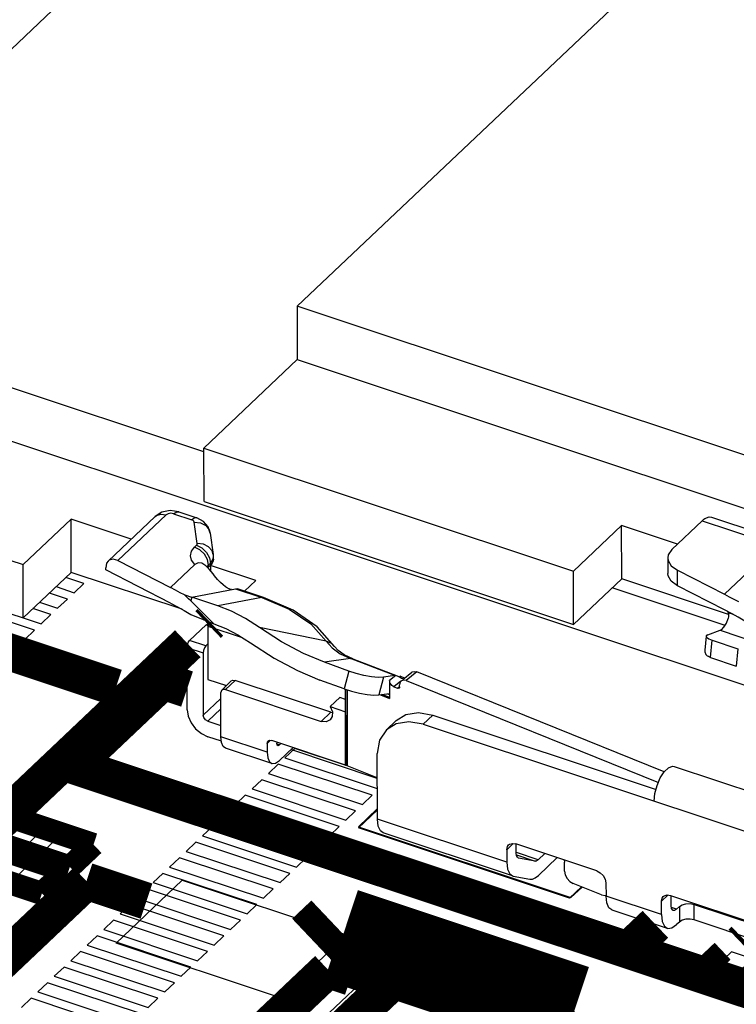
# Model space of a CAD drawing. Extents: x 0 to 1189, y 0 to 841.
# Tile 237 of 256: x 582.23 to 586.9, y 558.97 to 565.38. Entities that reach past the tile are written whole.
import ezdxf

# ---------------------------------------------------------------- set-up
doc = ezdxf.new("R2010")
doc.units = 0
doc.header["$LTSCALE"] = 65.395
doc.layers.get('0').update_dxf_attribs({"linetype": 'CONTINUOUS'})

msp = doc.modelspace()

# ---------------------------------------------------------------- linework, layer by layer
at = {"color": 7, "linetype": 'Continuous'}
for p, q in [((580.4539, 563.556), (591.6829, 574.1982)), ((584.0394, 563.5141), (595.2684, 574.1563)), ((583.4323, 562.5651), (580.4539, 563.556)), ((584.0394, 563.5141), (584.0402, 563.1668)), ((591.8623, 560.9114), (584.0394, 563.5141)), ((580.4547, 563.2087), (587.99, 560.7016)), ((584.0402, 563.1668), (583.4322, 562.5907)), ((584.0402, 563.1668), (591.863, 560.5641)), ((579.8467, 562.6325), (582.2538, 561.8317)), ((583.433, 562.2434), (583.4322, 562.5907)), ((583.4322, 562.5907), (585.8393, 561.7898)), ((579.8475, 562.2852), (582.2545, 561.4844)), ((583.433, 562.2434), (585.84, 561.4425)), ((583.2677, 562.1756), (583.2116, 562.1836)), ((583.2677, 562.1756), (583.3858, 562.1362)), ((582.5667, 562.1282), (582.2538, 561.8317)), ((582.5674, 561.7809), (582.5667, 562.1282)), ((582.9588, 561.9978), (582.5667, 562.1282)), ((582.808, 561.8549), (583.1143, 562.1452)), ((582.8714, 561.8573), (583.1863, 562.1558)), ((583.2343, 562.1627), (583.3525, 562.1234)), ((583.361, 562.1194), (583.3525, 562.1234)), ((583.3889, 561.9695), (583.3695, 562.1081)), ((586.4797, 561.9304), (586.6767, 562.117)), ((586.6767, 562.117), (587.1581, 561.9568)), ((586.6938, 562.1308), (586.723, 562.1421)), ((586.723, 562.1421), (586.7378, 562.1404)), ((586.7378, 562.1405), (587.2192, 561.9803)), ((586.1522, 562.0864), (585.8393, 561.7898)), ((586.1529, 561.7391), (586.1522, 562.0864)), ((586.5165, 561.9652), (586.1522, 562.0864)), ((582.9478, 560.9763), (579.9277, 561.9811)), ((583.4737, 562.0358), (583.493, 561.8973)), ((583.3841, 561.9579), (583.371, 561.9456)), ((583.493, 561.8973), (583.4857, 561.9204)), ((586.8222, 561.6385), (587.1581, 561.9568)), ((582.8714, 561.8573), (583.2147, 561.6819)), ((583.4615, 561.8287), (583.4545, 561.8642)), ((583.4676, 561.8766), (583.4745, 561.8411)), ((583.4931, 561.8569), (583.4866, 561.8412)), ((583.4937, 561.892), (583.493, 561.8973)), ((583.493, 561.8714), (583.4942, 561.8814)), ((583.4942, 561.8669), (583.4931, 561.8569)), ((583.4942, 561.867), (583.4942, 561.8814)), ((586.4527, 561.8749), (586.4529, 561.7736)), ((582.2545, 561.4844), (582.2538, 561.8317)), ((582.5674, 561.7809), (582.2545, 561.4844)), ((583.2893, 561.5408), (582.5674, 561.7809)), ((582.7923, 561.7965), (582.7923, 561.8109)), ((583.215, 561.5806), (582.7923, 561.7965)), ((583.3737, 561.8325), (583.2147, 561.6819)), ((583.444, 561.8239), (583.4435, 561.8243)), ((583.4664, 561.8013), (583.444, 561.8239)), ((583.4543, 561.8174), (583.4615, 561.8287)), ((583.4615, 561.8142), (583.458, 561.8097)), ((583.4615, 561.8287), (583.4745, 561.8411)), ((583.4615, 561.8142), (583.4615, 561.8287)), ((583.4745, 561.8266), (583.4615, 561.8142)), ((583.4916, 561.7709), (583.4664, 561.8013)), ((583.7702, 561.7278), (583.4744, 561.8262)), ((583.4866, 561.8412), (583.4745, 561.8266)), ((583.4745, 561.8411), (583.4745, 561.8266)), ((583.4748, 561.8266), (583.4749, 561.7911)), ((585.84, 561.4425), (585.8393, 561.7898)), ((586.4752, 561.8243), (586.5156, 561.7951)), ((586.5158, 561.6938), (586.5156, 561.7951)), ((586.5156, 561.7951), (586.8222, 561.6385)), ((583.5013, 561.7586), (583.4916, 561.7709)), ((583.6972, 561.6586), (583.7702, 561.7278)), ((586.1529, 561.7391), (585.84, 561.4425)), ((586.8488, 561.5076), (586.1529, 561.7391)), ((583.3524, 561.6198), (583.638, 561.6748)), ((583.638, 561.6748), (583.8087, 561.618)), ((583.638, 561.6748), (583.6506, 561.674)), ((583.8211, 561.6174), (583.6505, 561.6741)), ((586.8262, 561.4359), (586.0911, 561.6805)), ((586.8224, 561.5372), (586.5158, 561.6938)), ((583.3069, 561.6352), (583.352, 561.6196)), ((583.3524, 561.6198), (583.3469, 561.5949)), ((583.4968, 561.4461), (583.3469, 561.5949)), ((583.5231, 561.563), (583.3524, 561.6198)), ((583.8087, 561.618), (583.5231, 561.563)), ((583.8211, 561.6174), (583.8087, 561.618)), ((586.8678, 561.5135), (586.8224, 561.5372)), ((586.8423, 561.529), (586.8468, 561.5174)), ((583.3471, 561.5069), (583.4968, 561.4461)), ((586.8491, 561.4931), (586.8466, 561.4806)), ((586.8813, 561.506), (586.8468, 561.5174)), ((583.3391, 561.3371), (583.4464, 561.4388)), ((583.4464, 561.4388), (583.4585, 561.4348)), ((583.4573, 561.4313), (583.4801, 561.4529)), ((583.4573, 561.4313), (583.458, 561.084)), ((583.4573, 561.4313), (583.6806, 561.3569)), ((583.4575, 561.4431), (583.4666, 561.4401)), ((583.9382, 561.3296), (583.7938, 561.4223)), ((584.2285, 561.3337), (583.7938, 561.4223)), ((586.713, 561.3744), (586.7943, 561.4036)), ((586.7943, 561.4036), (587.0429, 561.3209)), ((586.8019, 561.4074), (586.8189, 561.4241)), ((583.4444, 561.3021), (583.3391, 561.3371)), ((584.2285, 561.3337), (584.2666, 561.2897)), ((586.7031, 561.3654), (586.6943, 561.2753)), ((586.7308, 561.2272), (586.7416, 561.3389)), ((586.7416, 561.3389), (586.9101, 561.2829)), ((583.3222, 560.8861), (583.3213, 561.2912)), ((583.3213, 561.2912), (583.4266, 561.2562)), ((583.4444, 561.3021), (583.4575, 561.3146)), ((584.2666, 561.2897), (584.32, 561.2512)), ((586.9101, 561.2829), (586.8992, 561.1711)), ((583.4266, 561.2562), (583.4275, 560.851)), ((584.3863, 561.2196), (584.2168, 561.1958)), ((584.32, 561.2512), (584.3863, 561.2196)), ((584.4011, 561.2181), (584.3447, 561.2449)), ((584.6752, 561.1089), (584.3863, 561.2196)), ((584.3863, 561.2196), (584.4011, 561.2181)), ((584.4011, 561.2181), (584.6915, 561.1068)), ((586.7308, 561.2272), (586.8992, 561.1711)), ((584.3751, 561.138), (584.2168, 561.1958)), ((583.111, 561.131), (582.9478, 560.9763)), ((583.3218, 561.0608), (583.111, 561.131)), ((583.458, 561.084), (583.5788, 561.0438)), ((583.572, 561.0181), (583.6346, 561.0774)), ((584.2576, 560.8701), (583.6346, 561.0774)), ((584.346, 561.0222), (584.1878, 561.0799)), ((584.3751, 561.138), (584.346, 561.0222)), ((584.6007, 561.0985), (584.5716, 560.9826)), ((584.6752, 561.1089), (584.6007, 561.0985)), ((584.6816, 561.1092), (584.6412, 561.0759)), ((584.6412, 561.0759), (584.6414, 560.9602)), ((584.6787, 561.1092), (584.6752, 561.1089)), ((584.6816, 561.1092), (584.6787, 561.1092)), ((584.6816, 561.1092), (584.6914, 561.1069)), ((584.6914, 561.1069), (584.703, 561.1011)), ((584.703, 561.1011), (584.7055, 561.0999)), ((584.7055, 561.0999), (584.7188, 561.0925)), ((584.7104, 561.104), (584.7058, 561.1002)), ((584.7393, 561.0923), (584.7104, 561.104)), ((584.7188, 561.0925), (584.7317, 561.0866)), ((584.7278, 561.0828), (584.7855, 561.1303)), ((584.8182, 561.1328), (584.749, 561.0758)), ((584.749, 561.0758), (586.3919, 560.4129)), ((586.4305, 560.4823), (584.8182, 561.1328)), ((583.546, 561.0123), (583.542, 560.9991)), ((583.5479, 561.0145), (583.546, 561.0123)), ((583.6105, 561.0738), (583.548, 561.0145)), ((583.5704, 561.0466), (583.5704, 561.0358)), ((583.572, 561.0181), (584.1951, 560.8107)), ((584.3548, 560.5263), (584.3537, 561.0183)), ((584.3582, 560.6893), (584.356, 561.0189)), ((584.3647, 561.0162), (584.3654, 560.6856)), ((584.7134, 561.0715), (584.6697, 561.0355)), ((584.6697, 561.0355), (584.6924, 561.0264)), ((584.6924, 561.0264), (584.7051, 561.0368)), ((584.7098, 561.065), (584.7065, 561.0496)), ((584.7065, 561.0351), (584.7065, 561.0496)), ((584.7163, 561.0734), (584.7098, 561.065)), ((583.542, 560.9596), (583.4275, 560.851)), ((583.5426, 560.7097), (583.542, 560.9991)), ((584.255, 560.9065), (584.3176, 560.9658)), ((584.3538, 560.9537), (584.3176, 560.9658)), ((584.5716, 560.9826), (584.6414, 560.9924)), ((584.5822, 560.9841), (584.6414, 560.9602)), ((584.6434, 560.9652), (584.5909, 560.9853)), ((584.6286, 560.9906), (584.6391, 560.9865)), ((583.4576, 560.8121), (583.5422, 560.8922)), ((584.255, 560.9065), (584.2686, 560.8728)), ((584.255, 560.9065), (584.354, 560.8735)), ((584.2576, 560.8701), (584.1951, 560.8107)), ((584.2679, 560.8414), (584.255, 560.8196)), ((584.2576, 560.8701), (584.2685, 560.8688)), ((584.2686, 560.8728), (584.2679, 560.8414)), ((584.8608, 560.7917), (584.9234, 560.851)), ((584.9234, 560.851), (586.3765, 560.3676)), ((583.4576, 560.8121), (583.5424, 560.7839)), ((584.6832, 560.8156), (584.6206, 560.7563)), ((584.8608, 560.7917), (584.7675, 560.8085)), ((584.8608, 560.7917), (587.8088, 559.8109)), ((583.5457, 560.6816), (583.4578, 560.7108)), ((583.5466, 560.6731), (583.5426, 560.7097)), ((583.8435, 560.6096), (583.5426, 560.7097)), ((583.8742, 560.5364), (583.5733, 560.6365)), ((583.8433, 560.6675), (583.864, 560.6871)), ((583.8433, 560.6675), (583.8435, 560.6096)), ((583.8493, 560.6828), (583.8583, 560.6875)), ((583.8583, 560.6875), (583.8734, 560.6864)), ((584.3547, 560.5262), (583.8734, 560.6864)), ((583.906, 560.6755), (583.906, 560.6689)), ((583.9085, 560.6567), (583.906, 560.6689)), ((583.924, 560.6569), (583.9073, 560.6625)), ((583.9129, 560.6527), (583.9085, 560.6567)), ((583.924, 560.6569), (583.9339, 560.6663)), ((584.0131, 560.6399), (583.9242, 560.5556)), ((584.5609, 560.4396), (583.999, 560.6265)), ((584.3585, 560.5249), (584.3582, 560.6893)), ((584.3582, 560.6893), (584.3655, 560.6857)), ((584.3654, 560.6856), (584.3657, 560.522)), ((584.5615, 560.1741), (584.5605, 560.6024)), ((584.3548, 560.5263), (584.3585, 560.5249)), ((584.3658, 560.522), (584.3585, 560.5249)), ((584.5609, 560.4433), (584.3658, 560.522)), ((586.4948, 560.5171), (587.939, 560.0366)), ((586.3833, 560.3931), (586.4044, 560.4419)), ((586.4044, 560.4419), (586.4305, 560.4823)), ((586.3694, 560.3408), (586.3833, 560.3931)), ((586.3646, 560.2914), (586.3694, 560.3408)), ((584.4381, 560.1165), (584.5613, 560.2332)), ((584.5613, 560.2401), (584.4382, 560.1234)), ((582.2042, 560.1431), (582.3664, 560.0891)), ((585.8138, 559.6588), (584.4381, 560.1165)), ((584.4382, 560.1234), (585.8223, 559.6629)), ((585.4039, 559.8938), (584.5615, 560.1741)), ((582.2664, 559.9944), (582.1043, 560.0484)), ((582.3664, 560.0891), (582.2664, 559.9944)), ((582.3777, 559.9574), (582.4776, 560.0521)), ((582.4776, 560.0521), (582.6398, 559.9982)), ((585.4415, 559.8044), (584.599, 560.0847)), ((582.6398, 559.9982), (582.5399, 559.9035)), ((585.4037, 559.9748), (585.4463, 560.0151)), ((585.9903, 559.8375), (585.4638, 560.0127)), ((585.4665, 559.9531), (585.4664, 560.0127)), ((582.5399, 559.9035), (582.3777, 559.9574)), ((585.4037, 559.9748), (585.4039, 559.8938)), ((585.6099, 559.9092), (585.4676, 559.9566)), ((585.4679, 559.9407), (585.5894, 559.9002)), ((585.4818, 559.9202), (585.4801, 559.9206)), ((585.5894, 559.9002), (585.4818, 559.9202)), ((585.6528, 559.9498), (585.6099, 559.9092)), ((585.6101, 559.8079), (585.732, 559.9234)), ((582.1961, 559.7852), (582.296, 559.8799)), ((582.296, 559.8799), (582.4581, 559.826)), ((585.7779, 559.9082), (585.7806, 559.8933)), ((585.7807, 559.8354), (585.7806, 559.8933)), ((582.4581, 559.826), (582.3582, 559.7313)), ((585.4414, 559.8044), (585.4461, 559.8032)), ((585.4461, 559.8032), (585.5537, 559.7833)), ((582.3582, 559.7313), (582.1961, 559.7852)), ((582.86, 559.3668), (583.2914, 559.7757)), ((583.2914, 559.7757), (584.3613, 559.4198)), ((585.8918, 559.7328), (585.8138, 559.6588)), ((585.8223, 559.6629), (585.8947, 559.7316)), ((586.0223, 559.6801), (585.8377, 559.7546)), ((586.0506, 559.7596), (586.0508, 559.6728)), ((586.4119, 559.5526), (586.0508, 559.6728)), ((586.4117, 559.6395), (586.4542, 559.6798)), ((586.4717, 559.6773), (587.0885, 559.4721)), ((586.4745, 559.612), (586.4743, 559.6773)), ((586.4119, 559.5526), (586.4117, 559.6395)), ((586.4773, 559.5923), (586.4745, 559.612)), ((586.5282, 559.6049), (586.5103, 559.588)), ((586.5282, 559.6049), (586.5284, 559.5036)), ((586.6244, 559.5175), (586.6242, 559.6188)), ((586.6242, 559.6188), (587.117, 559.4548)), ((586.0884, 559.5833), (586.4494, 559.4632)), ((586.5103, 559.588), (586.4763, 559.5993)), ((586.5284, 559.5036), (586.5106, 559.4867)), ((587.1489, 559.343), (586.6244, 559.5175)), ((584.3613, 559.4198), (583.9299, 559.0108)), ((583.9299, 559.0108), (582.86, 559.3668))]:
    msp.add_line(p, q, dxfattribs=at)
at = {"color": 1, "linetype": 'Continuous'}
for p, q in [((582.6503, 561.7091), (582.5329, 561.7482)), ((582.4693, 561.6879), (582.5867, 561.6488)), ((582.5867, 561.6488), (582.6503, 561.7091)), ((582.3284, 561.4041), (581.7171, 561.6075)), ((582.543, 561.6074), (582.4256, 561.6465)), ((582.4794, 561.5472), (582.543, 561.6074)), ((581.6535, 561.5473), (582.2649, 561.3438)), ((582.4357, 561.5058), (582.3183, 561.5448)), ((582.362, 561.5862), (582.4794, 561.5472)), ((582.2546, 561.4846), (582.3721, 561.4455)), ((582.3721, 561.4455), (582.4357, 561.5058)), ((582.2649, 561.3438), (582.3284, 561.4041)), ((584.0234, 560.6341), (583.9598, 560.5739)), ((584.3653, 560.5204), (584.0234, 560.6341)), ((583.9598, 560.5739), (584.561, 560.3739)), ((583.9161, 560.5324), (583.8525, 560.4722)), ((584.5275, 560.329), (583.9161, 560.5324)), ((583.8525, 560.4722), (584.4639, 560.2688)), ((583.8088, 560.4308), (583.7452, 560.3705)), ((583.7452, 560.3705), (584.3566, 560.1671)), ((584.4202, 560.2274), (583.8088, 560.4308)), ((583.7015, 560.3291), (583.6379, 560.2688)), ((584.3129, 560.1257), (583.7015, 560.3291)), ((584.4639, 560.2688), (584.5275, 560.329)), ((583.6379, 560.2688), (584.2493, 560.0654)), ((583.5943, 560.2274), (583.5307, 560.1672)), ((584.2056, 560.024), (583.5943, 560.2274)), ((584.3566, 560.1671), (584.4202, 560.2274)), ((583.487, 560.1258), (583.4234, 560.0655)), ((584.0984, 559.9223), (583.487, 560.1258)), ((583.5307, 560.1672), (584.1421, 559.9638)), ((584.2493, 560.0654), (584.3129, 560.1257)), ((583.4234, 560.0655), (584.0348, 559.8621)), ((583.3797, 560.024), (583.3161, 559.9638)), ((583.9911, 559.8206), (583.3797, 560.024)), ((584.1421, 559.9638), (584.2056, 560.024)), ((583.2724, 559.9224), (583.2088, 559.8621)), ((583.8838, 559.719), (583.2724, 559.9224)), ((583.3161, 559.9638), (583.9275, 559.7604)), ((584.0348, 559.8621), (584.0984, 559.9223)), ((583.2088, 559.8621), (583.8202, 559.6587)), ((583.1651, 559.8207), (583.1015, 559.7605)), ((583.7765, 559.6173), (583.1651, 559.8207)), ((583.9275, 559.7604), (583.9911, 559.8206)), ((583.1015, 559.7605), (583.7129, 559.557)), ((583.0578, 559.719), (582.9943, 559.6588)), ((583.6692, 559.5156), (583.0578, 559.719)), ((583.8202, 559.6587), (583.8838, 559.719)), ((582.9506, 559.6174), (582.887, 559.5571)), ((583.562, 559.414), (582.9506, 559.6174)), ((582.9943, 559.6588), (583.6056, 559.4554)), ((583.7129, 559.557), (583.7765, 559.6173)), ((582.887, 559.5571), (583.4984, 559.3537)), ((582.8432, 559.5157), (582.7797, 559.4554)), ((583.4546, 559.3123), (582.8432, 559.5157)), ((583.6056, 559.4554), (583.6692, 559.5156)), ((582.736, 559.414), (582.6724, 559.3537)), ((583.3474, 559.2106), (582.736, 559.414)), ((582.7797, 559.4554), (583.3911, 559.252)), ((583.4984, 559.3537), (583.562, 559.414)), ((582.6724, 559.3537), (583.2838, 559.1503)), ((582.6287, 559.3123), (582.5651, 559.2521)), ((583.2401, 559.1089), (582.6287, 559.3123)), ((583.3911, 559.252), (583.4546, 559.3123)), ((586.8682, 559.3103), (586.7719, 559.219)), ((587.0364, 559.2544), (586.8682, 559.3103)), ((582.5651, 559.2521), (583.1765, 559.0487)), ((584.6011, 559.2476), (584.1696, 558.8387)), ((585.4417, 558.9679), (584.6011, 559.2476)), ((586.7719, 559.219), (586.94, 559.163)), ((582.5214, 559.2107), (582.4578, 559.1504)), ((583.1328, 559.0072), (582.5214, 559.2107)), ((583.2838, 559.1503), (583.3474, 559.2106)), ((582.4141, 559.1089), (582.3505, 559.0487)), ((583.0255, 558.9055), (582.4141, 559.1089)), ((582.4578, 559.1504), (583.0692, 558.947)), ((583.1765, 559.0487), (583.2401, 559.1089)), ((582.3505, 559.0487), (582.9619, 558.8453)), ((582.3068, 559.0073), (582.2433, 558.947)), ((582.9182, 558.8039), (582.3068, 559.0073)), ((583.0692, 558.947), (583.1328, 559.0072))]:
    msp.add_line(p, q, dxfattribs=at)
at = {"color": 7, "linetype": 'Continuous'}
for points in [[(583.2116, 562.1836), (583.1573, 562.1725), (583.1143, 562.1452)], [(583.2343, 562.1627), (583.2168, 562.1655), (583.1994, 562.163), (583.1863, 562.1558)], [(583.2343, 562.1627), (583.2549, 562.1756), (583.2677, 562.1756)], [(583.1143, 562.1452), (583.1226, 562.1516), (583.1518, 562.1607), (583.1863, 562.1558)], [(583.3858, 562.1362), (583.373, 562.1363), (583.3525, 562.1234)], [(583.3695, 562.1081), (583.3669, 562.1141), (583.361, 562.1194)], [(583.3695, 562.1081), (583.4096, 562.1033), (583.4436, 562.086), (583.4663, 562.0589), (583.4737, 562.0358)], [(583.4737, 562.0358), (583.4596, 562.0772), (583.4297, 562.1125), (583.3858, 562.1362)], [(586.6767, 562.117), (586.6824, 562.1222), (586.6881, 562.1268), (586.6938, 562.1308)], [(583.3737, 561.8325), (583.3519, 561.8596), (583.344, 561.8888), (583.3505, 561.9181), (583.371, 561.9456)], [(583.4545, 561.8642), (583.4349, 561.8989), (583.4056, 561.9275), (583.371, 561.9456)], [(583.3841, 561.9579), (583.3871, 561.9616), (583.3887, 561.9655), (583.3889, 561.9695)], [(583.3841, 561.9579), (583.4186, 561.9398), (583.4479, 561.9113), (583.4676, 561.8766)], [(583.4857, 561.9204), (583.4629, 561.9475), (583.4289, 561.9648), (583.3889, 561.9695)], [(586.4797, 561.9304), (586.4563, 561.8957), (586.4528, 561.8748)], [(582.8082, 561.855), (582.7981, 561.8407), (582.7923, 561.8109)], [(582.8714, 561.8573), (582.8405, 561.8662), (582.8149, 561.8602), (582.8082, 561.855)], [(583.4745, 561.8411), (583.4865, 561.8557), (583.493, 561.8714)], [(583.4942, 561.8814), (583.494, 561.8867), (583.4937, 561.892)], [(586.4528, 561.8748), (586.4548, 561.8591), (586.4752, 561.8243)], [(583.444, 561.8239), (583.4174, 561.8403), (583.3938, 561.8427), (583.3737, 561.8325)], [(583.5955, 561.673), (583.5846, 561.6788), (583.5718, 561.6876), (583.5569, 561.6996), (583.54, 561.7152), (583.5213, 561.7348), (583.5013, 561.7586)], [(586.5158, 561.6938), (586.4754, 561.723), (586.455, 561.7578), (586.453, 561.7735)], [(583.3064, 561.6351), (583.2768, 561.6488), (583.2463, 561.6644), (583.2147, 561.6819)], [(583.6121, 561.6698), (583.6047, 561.6699), (583.5955, 561.673)], [(583.3469, 561.5949), (583.3322, 561.6078), (583.3186, 561.6212), (583.3064, 561.6351)], [(583.8087, 561.618), (583.9863, 561.5423), (584.1287, 561.4458), (584.2285, 561.3337)], [(584.2829, 561.2985), (584.1705, 561.4266), (584.0127, 561.5351), (583.8211, 561.6174)], [(586.8222, 561.6385), (586.8535, 561.6211), (586.8841, 561.6055), (586.9139, 561.5917)], [(583.215, 561.5806), (583.2603, 561.5569), (583.3044, 561.5323), (583.3471, 561.5069)], [(583.7938, 561.4223), (583.7018, 561.481), (583.6112, 561.5282), (583.5231, 561.563)], [(586.8189, 561.4241), (586.8345, 561.4496), (586.8466, 561.4806)], [(586.8468, 561.5174), (586.8492, 561.5056), (586.8491, 561.4931)], [(586.9545, 561.4635), (586.9118, 561.4889), (586.8678, 561.5135)], [(583.4464, 561.4388), (583.4554, 561.4434), (583.4575, 561.4431)], [(583.4968, 561.4461), (583.5743, 561.4155), (583.6537, 561.3741), (583.7343, 561.3228)], [(586.7943, 561.4036), (586.7968, 561.4046), (586.7993, 561.4059), (586.8019, 561.4074)], [(583.3213, 561.2912), (583.3237, 561.3081), (583.3301, 561.3247), (583.3391, 561.3371)], [(584.2829, 561.2985), (584.2637, 561.3186), (584.2285, 561.3337)], [(586.713, 561.3744), (586.7036, 561.3674), (586.7031, 561.3655)], [(586.7031, 561.3655), (586.7059, 561.3583), (586.7193, 561.3483), (586.7416, 561.3389)], [(583.4444, 561.3021), (583.4355, 561.2897), (583.429, 561.273), (583.4266, 561.2562)], [(583.7343, 561.3228), (583.8892, 561.2233), (584.0409, 561.1419), (584.1878, 561.0799)], [(584.2168, 561.1958), (584.0797, 561.2537), (583.9382, 561.3296)], [(584.3447, 561.2449), (584.3054, 561.273), (584.2829, 561.2985)], [(586.6943, 561.2747), (586.6943, 561.2634), (586.6999, 561.2458), (586.7116, 561.2349)], [(586.7308, 561.2272), (586.7238, 561.2296), (586.7174, 561.2322), (586.7116, 561.2349)], [(583.6105, 561.0738), (583.6195, 561.0785), (583.6346, 561.0774)], [(584.6007, 561.0985), (584.5674, 561.0972), (584.5241, 561.1011), (584.4745, 561.1098), (584.4233, 561.1225), (584.3751, 561.138)], [(584.6697, 561.0355), (584.6554, 561.0452), (584.6451, 561.0599), (584.6412, 561.0759)], [(584.749, 561.0758), (584.7326, 561.0791), (584.7189, 561.0752), (584.7163, 561.0734)], [(584.7855, 561.1303), (584.7881, 561.1322), (584.8018, 561.136), (584.8182, 561.1328)], [(583.572, 561.0181), (583.5569, 561.0192), (583.5479, 561.0145)], [(584.346, 561.0222), (584.3942, 561.0066), (584.4454, 560.9939), (584.495, 560.9852), (584.5384, 560.9813), (584.5716, 560.9826)], [(584.7033, 561.0272), (584.6998, 561.0255), (584.6924, 561.0264)], [(584.7065, 561.0351), (584.7047, 561.0288), (584.7033, 561.0272)], [(583.3222, 560.8861), (583.3289, 560.8435), (583.3482, 560.8008), (583.3782, 560.7622), (583.4159, 560.7312), (583.4578, 560.7108)], [(583.4576, 560.8121), (583.4425, 560.821), (583.4316, 560.8352), (583.4275, 560.851)], [(584.255, 560.8196), (584.2275, 560.807), (584.1951, 560.8107)], [(584.6832, 560.8156), (584.7465, 560.8545), (584.8301, 560.8678), (584.9234, 560.851)], [(584.6206, 560.7563), (584.5751, 560.6872), (584.5605, 560.6024)], [(584.7675, 560.8085), (584.6839, 560.7952), (584.6206, 560.7563)], [(583.5733, 560.6365), (583.5581, 560.6477), (583.5466, 560.6731)], [(583.8433, 560.6675), (583.8474, 560.6807), (583.8493, 560.6828)], [(583.924, 560.6569), (583.915, 560.6523), (583.9129, 560.6527)], [(583.8435, 560.6096), (583.8475, 560.573), (583.859, 560.5476), (583.8742, 560.5364)], [(583.8742, 560.5364), (583.8768, 560.5357), (583.8992, 560.5384), (583.9242, 560.5556)], [(586.4305, 560.4823), (586.4584, 560.5089), (586.4847, 560.5186), (586.4947, 560.5171)], [(584.5989, 560.0847), (584.5811, 560.0975), (584.5665, 560.1288), (584.5615, 560.1741)], [(585.4037, 559.9748), (585.4083, 559.9956), (585.4158, 560.0056)], [(585.4158, 560.0056), (585.4213, 560.0099), (585.4406, 560.0159), (585.4638, 560.0127)], [(585.4801, 559.9206), (585.4736, 559.9253), (585.4683, 559.9366), (585.4665, 559.9531)], [(585.4039, 559.8938), (585.409, 559.8485), (585.4236, 559.8172), (585.4414, 559.8044)], [(585.6099, 559.9092), (585.6027, 559.9036), (585.5958, 559.9005), (585.5894, 559.9002)], [(585.5537, 559.7833), (585.5712, 559.784), (585.5903, 559.7924), (585.6101, 559.8079)], [(585.7807, 559.8354), (585.7852, 559.8113), (585.7975, 559.7878), (585.8158, 559.7679), (585.8377, 559.7546)], [(585.9903, 559.8375), (586.0135, 559.8253), (586.0329, 559.8064)], [(586.0329, 559.8064), (586.0459, 559.7835), (586.0506, 559.7596)], [(586.0223, 559.6801), (586.0442, 559.6758), (586.0508, 559.6776)], [(586.0884, 559.5833), (586.0698, 559.597), (586.0558, 559.628), (586.0508, 559.6728)], [(586.4117, 559.6395), (586.4163, 559.6602), (586.4238, 559.6703)], [(586.4238, 559.6703), (586.4292, 559.6745), (586.4485, 559.6806), (586.4717, 559.6773)], [(586.5282, 559.6049), (586.5467, 559.6164), (586.5711, 559.623), (586.5982, 559.6239), (586.6242, 559.6188)], [(586.4119, 559.5526), (586.4168, 559.5079), (586.4309, 559.4768), (586.4495, 559.4632)], [(586.4881, 559.5795), (586.485, 559.581), (586.4773, 559.5923)], [(586.5103, 559.588), (586.4965, 559.5794), (586.4881, 559.5795)], [(586.4495, 559.4632), (586.4527, 559.4623), (586.4801, 559.4656), (586.5106, 559.4867)], [(586.6244, 559.5175), (586.5984, 559.5226), (586.5714, 559.5217), (586.5469, 559.5151), (586.5284, 559.5036)]]:
    msp.add_lwpolyline(points, dxfattribs=at)
for points, const_width in [([(579.9695, 561.9931), (582.8591, 561.0317)], 0.2416), ([(583.4737, 561.4555), (583.459, 561.4415)], 0.2416), ([(583.3269, 561.3163), (579.2179, 557.422)], 0.2416), ([(582.5842, 560.5222), (583.1653, 561.0729)], 0.2416), ([(583.1653, 561.0729), (583.3219, 561.0208)], 0.2416), ([(588.1196, 558.6805), (582.5842, 560.5222)], 0.2416), ([(582.1856, 560.1842), (582.0312, 560.0378)], 0.151), ([(582.7129, 560.0087), (582.1856, 560.1842)], 0.151), ([(582.0312, 560.0378), (582.5585, 559.8624)], 0.151), ([(582.5312, 559.8366), (582.0039, 560.012)], 0.151), ([(582.5585, 559.8624), (582.7129, 560.0087)], 0.151), ([(581.8495, 559.8657), (582.3768, 559.6902)], 0.151), ([(582.6669, 559.7702), (581.4868, 558.6518)], 0.2416), ([(582.3768, 559.6902), (582.5312, 559.8366)], 0.151), ([(583.0581, 559.6401), (582.6669, 559.7702)], 0.2416), ([(584.3396, 559.4247), (584.2144, 559.3061)], 0.604), ([(585.844, 558.9242), (584.3396, 559.4247)], 0.604), ([(586.1947, 559.3209), (586.372, 559.489)], 0.2416), ([(586.9009, 559.3999), (586.9208, 559.4189)], 0.151), ([(584.6527, 559.1096), (584.2616, 559.2397)], 0.2416), ([(586.6988, 559.2084), (586.81, 559.3138)], 0.151), ([(584.2392, 559.1948), (582.9339, 557.9577)], 0.2416), ([(584.3894, 559.1448), (584.2392, 559.1948)], 0.2416), ([(586.9586, 559.1219), (586.6988, 559.2084)], 0.151), ([(587.0699, 559.2274), (586.9586, 559.1219)], 0.151), ([(583.4726, 557.9911), (584.6527, 559.1096)], 0.2416), ([(585.7189, 558.8056), (585.844, 558.9242)], 0.604)]:
    msp.add_lwpolyline(points, dxfattribs=dict(at, const_width=const_width))

doc.saveas('drawing.dxf')
